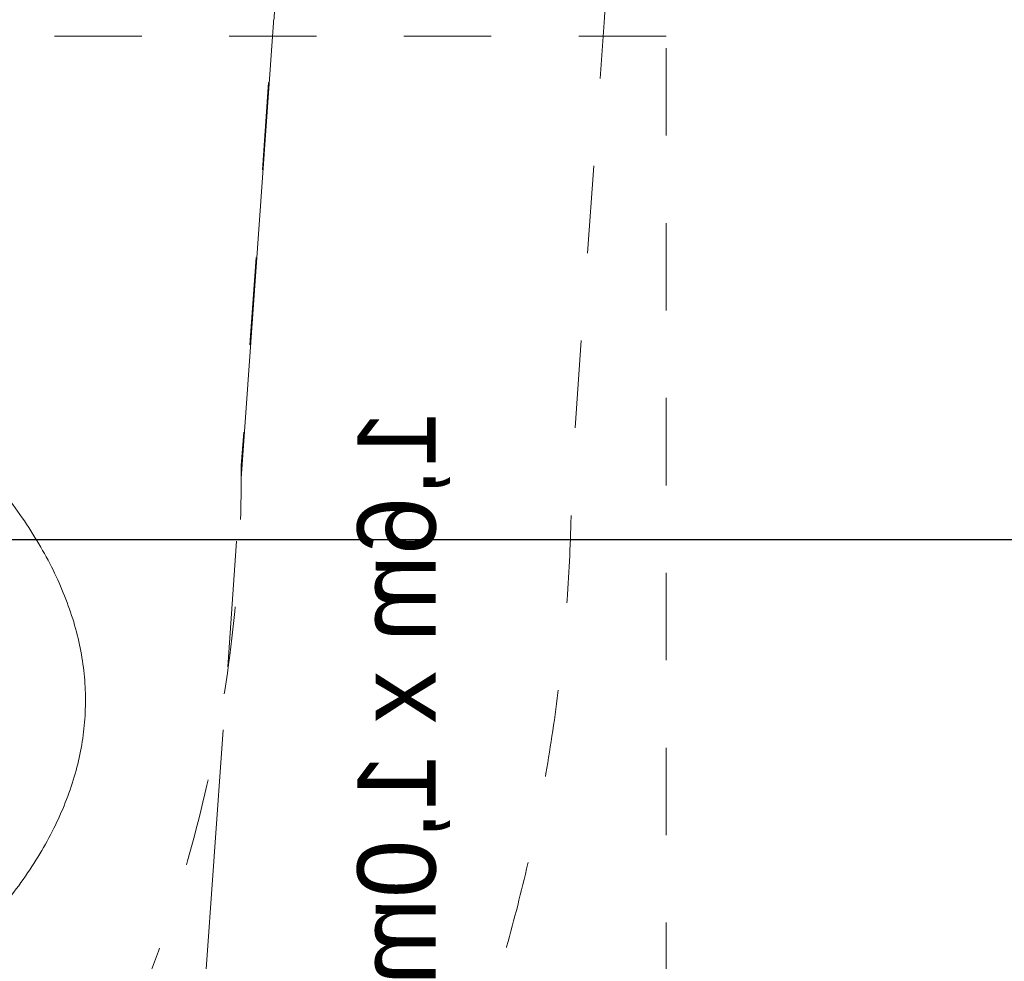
# Model space of a CAD drawing. Header units: millimetres. Extents: x -35957 to 57255, y -28270 to 35843.
# Tile 47 of 207: x 9320 to 10512, y -10637 to -9497. Entities that reach past the tile are written whole.
import ezdxf

# ---------------------------------------------------------------- set-up
doc = ezdxf.new("R2010")
doc.units = ezdxf.units.MM
doc.header["$LTSCALE"] = 100
doc.header["$PDMODE"] = 1
doc.header["$PDSIZE"] = -2
for name, pattern in [('[LS] ISO-08 Long Dashed Short Dashed', [9.143999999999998, 6.095999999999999, -0.7620000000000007, 1.524, -0.7619999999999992]), ('[LS] Type-1', [2.12, 1.06, -1.06]), ('Line Type1b', [2.1165312, 1.0580624, -1.0584688])]:
    doc.linetypes.add(name, pattern=pattern)
doc.layers.get('0').update_dxf_attribs({"lineweight": 5})
for name, color, linetype, lineweight in [('- 28_metselwerk', 7, 'Continuous', 18), ('5', 7, 'Continuous', 18), ('Geen', 7, 'Continuous', 9), ('Maatlijnen', 7, 'Continuous', 9), ('none', 7, 'Continuous', 13), ('none - none', 7, 'Continuous', 5), ('None-1', 7, 'Continuous', 9)]:
    doc.layers.add(name, color=color, linetype=linetype, lineweight=lineweight)
for name, color, linetype, lineweight, true_color in [('- 82 meubels', 7, 'Continuous', 5, 0x800080), ('Constructie _ STAAL', 6, 'Continuous', 5, 0xff00ff), ('Maatlijnen BOUWBESLUIT', 5, 'Continuous', 9, 0x0000ff)]:
    doc.layers.add(name, color=color, linetype=linetype, lineweight=lineweight, true_color=true_color)
doc.styles.add('Arial', font='Arial.ttf')
doc.styles.add('Century Gothic', font='Century-Gothic_9791.ttf')
doc.dimstyles.new('Arch', dxfattribs={"dimtxt": 151.5842013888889, "dimasz": 224.482421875, "dimexe": 317.5, "dimexo": 158.75, "dimgap": 158.75, "dimtad": 1, "dimdec": 4, "dimtxsty": 'Century Gothic', "dimblk": 'VW_SLASH-2', "dimblk1": 'VW_SLASH-2', "dimblk2": 'VW_SLASH-2', "dimcen": 0, "dimdle": 158.75, "dimazin": 0, "dimtfac": 1, "dimtdec": 4, "dimtix": 1, "dimtmove": 0, "dimatfit": 0, "dimldrblk": 'VW_FILLEDARROW', "dimfxl": 1, "dimfrac": 2, "dimtolj": 1, "dimarcsym": 0})
doc.dimstyles.new('Arch_PUUUR', dxfattribs={"dimtxt": 151.5842013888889, "dimasz": 70.693359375, "dimexe": 99.99999999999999, "dimexo": 159, "dimgap": 99.99999999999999, "dimtad": 1, "dimdec": 4, "dimtxsty": 'Century Gothic', "dimblk": 'VW_SLASH', "dimblk1": 'VW_SLASH', "dimblk2": 'VW_SLASH', "dimcen": 0, "dimdle": 99.99999999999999, "dimazin": 0, "dimtfac": 0.8, "dimtdec": 4, "dimtix": 1, "dimtmove": 0, "dimatfit": 0, "dimldrblk": 'VW_SLASH-1', "dimfxl": 1, "dimfrac": 2, "dimtolj": 1, "dimarcsym": 0})

# ---------------------------------------------------------------- blocks, each defined once
blk = doc.blocks.new('Groep-11')
at = {"color": 255, "linetype": 'Continuous', "lineweight": 18, "transparency": 33554687}
blk.add_wipeout([(11530.867597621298, -9667.798279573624), (11530.867597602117, -9671.543020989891), (11527.141274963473, -9823.494707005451), (11515.971265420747, -9975.081089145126), (11497.384422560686, -10125.937741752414), (11471.425430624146, -10275.70199349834), (11438.156697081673, -10424.013799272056), (11397.658202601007, -10570.51660575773), (11350.027308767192, -10714.858208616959), (11295.378524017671, -10856.691599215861), (11233.843228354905, -10995.67579886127), (11165.569357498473, -11131.476678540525), (11090.721047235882, -11263.767762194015), (11009.478238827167, -11392.231011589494), (10922.036246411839, -11516.557590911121), (10828.605287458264, -11636.448609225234), (10729.409977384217, -11751.615839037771), (10624.688789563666, -11861.782409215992), (10514.693482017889, -11966.68347060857), (10399.688492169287, -12066.066832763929), (10279.950301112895, -12159.693570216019), (10155.766768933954, -12247.338596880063), (10027.436442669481, -12328.791207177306), (9895.267838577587, -12403.85558258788), (9759.578700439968, -12472.351262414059), (9620.695235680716, -12534.113577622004), (9478.951331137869, -12588.994046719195), (9334.687750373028, -12636.860732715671), (9188.251314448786, -12677.598560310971), (9039.994068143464, -12711.109592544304), (8890.272433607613, -12737.313266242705), (8739.446353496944, -12756.146585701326), (8587.878425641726, -12767.564274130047), (8435.933031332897, -12771.538882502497), (1200.3792662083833, -13501.09986538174), (1200.3792662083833, -13400.59281629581), (8430.822789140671, -12671.547099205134), (8435.769630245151, -12671.539016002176), (8582.81356022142, -12667.692620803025), (8729.492200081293, -12656.643244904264), (8875.452922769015, -12638.417451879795), (9020.344827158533, -12613.059057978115), (9163.819581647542, -12580.629026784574), (9305.532261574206, -12541.205322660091), (9445.142178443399, -12494.88272330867), (9582.313698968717, -12441.772591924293), (9716.717051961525, -12382.002609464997), (9848.029121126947, -12315.716467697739), (9975.934221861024, -12243.073523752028), (10100.124860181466, -12164.24841701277), (10220.302471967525, -12079.430649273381), (10336.17814073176, -11988.82412915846), (10447.473292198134, -11892.646681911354), (10553.920364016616, -11791.129525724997), (10655.263449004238, -11684.516715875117), (10751.258910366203, -11573.06455799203), (10841.675967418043, -11457.040991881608), (10926.297250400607, -11336.724947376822), (11004.919323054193, -11212.40567376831), (11077.353171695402, -11084.382044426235), (11143.424659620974, -10952.96183828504), (11202.974945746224, -10818.460999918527), (11255.860866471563, -10681.202879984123), (11301.955279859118, -10541.517457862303), (11341.14737129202, -10399.740548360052), (11373.342919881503, -10256.212994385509), (11398.46452498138, -10111.279847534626), (11416.45179226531, -9965.289538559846), (11427.261478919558, -9818.593039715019), (11430.867597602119, -9671.543020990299), (9930.870935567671, 10328.412470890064), (9930.864339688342, 10332.06683627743), (9928.283864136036, 10430.085014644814), (9920.902487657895, 10527.858924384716), (9908.737951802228, 10625.153560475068), (9891.819494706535, 10721.73506985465), (9870.187780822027, 10817.371313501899), (9843.894803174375, 10911.832424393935), (9813.003758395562, 11004.891360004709), (9777.588894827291, 11096.324448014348), (9737.735334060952, 11185.911923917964), (9693.53886634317, 11273.43845924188), (9645.1057203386, 11358.693679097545), (9592.552307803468, 11441.472667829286), (9536.004943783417, 11521.576461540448), (9475.599543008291, 11598.8125263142), (9411.481293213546, 11672.995220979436), (9343.80430617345, 11743.946243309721), (9272.731247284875, 11811.495058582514), (9198.43294459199, 11875.479309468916), (9121.087978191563, 11935.745206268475), (9040.88225100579, 11992.147896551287), (8958.008541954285, 12044.551813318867), (8872.666042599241, 12092.831000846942), (8785.059878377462, 12136.869417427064), (8695.400615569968, 12176.56121427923), (8603.903755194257, 12211.810989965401), (8510.78921503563, 12242.534019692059), (8416.280801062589, 12268.656458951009), (8320.605669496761, 12290.11552100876), (8223.993780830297, 12306.859627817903), (8126.677347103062, 12318.84853398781), (8028.8902737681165, 12326.053423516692), (7930.867597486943, 12328.456979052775), (1200.3792662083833, 12328.456979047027), (1200.3792662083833, 12428.456979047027), (7930.867597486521, 12428.456979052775), (8033.791407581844, 12425.933245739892), (8136.46783458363, 12418.368111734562), (8238.650089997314, 12405.77976025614), (8340.09257309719, 12388.19844810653), (8440.5514612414, 12365.666432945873), (8539.785295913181, 12338.237871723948), (8637.555563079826, 12305.978690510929), (8733.62726647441, 12268.966426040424), (8827.769492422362, 12227.2900393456), (8919.75596485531, 12181.049701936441), (9009.365589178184, 12130.35655503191), (9096.382983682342, 12075.332442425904), (9180.598997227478, 12016.109617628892), (9261.811211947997, 11952.830425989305), (9339.824429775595, 11885.646962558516), (9414.451141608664, 11814.720706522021), (9485.511978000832, 11740.222133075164), (9552.836140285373, 11662.330303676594), (9616.26181109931, 11581.23243566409), (9675.636543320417, 11497.12345226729), (9730.817626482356, 11410.205514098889), (9781.672429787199, 11320.687533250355), (9828.07872089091, 11228.784671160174), (9869.924959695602, 11134.717821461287), (9907.11056644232, 11038.713079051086), (9939.546163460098, 10941.00119665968), (9967.153789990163, 10841.817030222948), (9989.867089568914, 10741.398974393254), (10007.631469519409, 10639.988389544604), (10020.404232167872, 10537.829021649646), (10028.154677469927, 10435.16641642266), (10030.864176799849, 10332.247329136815)], dxfattribs=at).dxf.layer = '- 28_metselwerk'
at = {"layer": '- 28_metselwerk', "linetype": 'Continuous', "lineweight": 9, "transparency": 33554687}
h = blk.add_hatch(dxfattribs=at)
h.set_pattern_fill('metselwerk', style=0, pattern_type=2)
h.set_pattern_definition([(45, (66410.58811447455, 23488.48869305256), (-63.63961030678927, 63.63961030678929), []), (45, (66387.47481728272, 23481.76536758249), (-63.63961030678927, 63.63961030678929), [])])
edge = h.paths.add_edge_path()
edge.add_arc((-4569.132402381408, 10328.45697898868), 2100.000000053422, 90.00000000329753, 179.8083648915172)
edge.add_line((-6669.120656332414, 10335.48075946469), (-9171.523896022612, -11126.87979634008))
edge.add_line((-9171.523896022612, -11126.87979634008), (-9171.523895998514, -11133.81935285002))
edge.add_arc((-6071.523896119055, -11133.81935293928), 3099.999999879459, 179.9999999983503, 270.0000000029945)
edge.add_line((-6071.52389595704, -14233.81935281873), (-6066.499542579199, -14233.81935283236))
edge.add_line((-6066.499542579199, -14233.81935283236), (8435.933031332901, -12771.53888250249))
edge.add_arc((8430.867597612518, -9671.543021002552), 3099.999999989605, 270.0936219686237, 360.000000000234)
edge.add_line((11530.86759760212, -9671.54302098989), (11530.8675976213, -9667.798279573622))
edge.add_line((11530.8675976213, -9667.798279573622), (10030.86417679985, 10332.24732913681))
edge.add_arc((7930.86759749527, 10328.45697908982), 2099.999999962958, 0.1034148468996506, 90.00000000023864)
edge.add_line((7930.867597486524, 12428.45697905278), (-4569.132402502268, 12428.4569790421))
edge = h.paths.add_edge_path()
edge.add_arc((-6071.523896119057, -11133.81935293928), 2999.999999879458, 179.9999999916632, 269.9999160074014)
edge.add_line((-6071.528293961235, -14133.81935281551), (8430.822789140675, -12671.54709920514))
edge.add_line((8430.822789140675, -12671.54709920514), (8435.769630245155, -12671.53901600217))
edge.add_arc((8430.867597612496, -9671.54302100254), 2999.999999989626, 270.0936219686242, 360.0000000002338)
edge.add_line((11430.86759760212, -9671.543020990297), (9930.870935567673, 10328.41247089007))
edge.add_line((9930.870935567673, 10328.41247089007), (9930.864339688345, 10332.06683627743))
edge.add_arc((7930.867597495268, 10328.45697908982), 1999.999999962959, 0.1034148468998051, 90.00000000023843)
edge.add_line((7930.867597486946, 12328.45697905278), (-4569.13240250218, 12328.4569790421))
edge.add_arc((-4569.132402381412, 10328.45697898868), 2000.000000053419, 90.00000000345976, 179.8083648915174)
edge.add_line((-6569.121215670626, 10335.14629372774), (-6569.140087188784, 10329.50403787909))
edge.add_line((-6569.140087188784, 10329.50403787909), (-9071.523896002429, -11132.68986513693))
edge.add_line((-9071.523896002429, -11132.68986513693), (-9071.523895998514, -11133.81935250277))
at = {"layer": '- 28_metselwerk', "color": 7, "linetype": 'Continuous', "lineweight": 18, "transparency": 33554687, "flags": 128}
for points in [[(-4569.132402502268, 12428.4569790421, 0.4132342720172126), (-6669.120656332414, 10335.48075946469), (-9171.523896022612, -11126.87979634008), (-9171.523895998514, -11133.81935285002, 0.4142135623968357), (-6071.52389595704, -14233.81935281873), (-6066.499542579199, -14233.81935283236), (8435.933031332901, -12771.53888250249, 0.4137350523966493), (11530.86759760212, -9671.54302098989), (11530.8675976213, -9667.798279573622), (10030.86417679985, 10332.24732913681, 0.4136850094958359), (7930.867597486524, 12428.45697905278)], [(-9071.523895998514, -11133.81935250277, 0.4142131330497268), (-6071.528293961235, -14133.81935281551), (8430.822789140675, -12671.54709920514), (8435.769630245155, -12671.53901600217, 0.4137350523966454), (11430.86759760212, -9671.543020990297), (9930.870935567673, 10328.41247089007), (9930.864339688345, 10332.06683627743, 0.413685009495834), (7930.867597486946, 12328.45697905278), (-4569.13240250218, 12328.4569790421, 0.4132342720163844), (-6569.121215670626, 10335.14629372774), (-6569.140087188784, 10329.50403787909), (-9071.523896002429, -11132.68986513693)]]:
    blk.add_lwpolyline(points, format="xyb", close=True, dxfattribs=at)
at = {"layer": 'none', "color": 7, "linetype": 'Continuous', "lineweight": 25, "transparency": 33554687, "flags": 128}
blk.add_lwpolyline([(11530.86759760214, -9671.54302098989), (11530.8675976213, -9667.798279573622), (10030.86417679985, 10332.24732913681, 0.4136850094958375), (7930.867597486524, 12428.45697905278), (-4569.132402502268, 12428.4569790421, 0.4132342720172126), (-6669.120656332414, 10335.48075946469), (-9171.523896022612, -11126.87979634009), (-9171.523895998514, -11133.81935285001, 0.4142135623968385), (-6071.52389595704, -14233.81935281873), (-6066.499542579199, -14233.81935283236), (8435.933031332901, -12771.53888250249, 0.4137350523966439)], format="xyb", close=True, dxfattribs=at)
at = {"color": 255, "linetype": 'Continuous', "lineweight": 25, "transparency": 33554687}
blk.add_wipeout([(11430.86759760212, -9671.543020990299), (11427.26147891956, -9818.593039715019), (11416.451792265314, -9965.289538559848), (11398.464524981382, -10111.279847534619), (11373.342919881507, -10256.212994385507), (11341.147371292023, -10399.74054836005), (11301.955279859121, -10541.517457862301), (11255.860866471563, -10681.20287998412), (11202.974945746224, -10818.460999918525), (11143.424659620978, -10952.961838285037), (11077.353171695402, -11084.382044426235), (11004.919323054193, -11212.405673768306), (10926.297250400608, -11336.724947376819), (10841.675967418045, -11457.04099188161), (10751.258910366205, -11573.06455799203), (10655.26344900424, -11684.516715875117), (10553.92036401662, -11791.129525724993), (10447.473292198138, -11892.64668191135), (10336.178140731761, -11988.82412915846), (10220.302471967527, -12079.43064927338), (10100.124860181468, -12164.248417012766), (9975.934221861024, -12243.07352375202), (9848.029121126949, -12315.716467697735), (9716.717051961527, -12382.002609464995), (9582.31369896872, -12441.772591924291), (9445.1421784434, -12494.882723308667), (9305.532261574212, -12541.20532266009), (9163.819581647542, -12580.629026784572), (9020.344827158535, -12613.059057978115), (8875.452922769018, -12638.417451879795), (8729.492200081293, -12656.643244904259), (8582.81356022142, -12667.692620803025), (8435.769630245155, -12671.53901600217), (8430.822789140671, -12671.547099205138), (1200.298397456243, -13400.600970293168), (1200.298397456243, -13360.398150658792), (8428.778692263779, -12631.550385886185), (8435.704269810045, -12631.539069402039), (8580.74102150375, -12627.746321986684), (8725.417697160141, -12616.851194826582), (8869.386706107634, -12598.879863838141), (9012.30215786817, -12573.875505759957), (9153.820693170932, -12541.898194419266), (9293.60230888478, -12503.024756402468), (9431.311174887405, -12457.34858647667), (9566.61644090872, -12404.979423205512), (9699.193031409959, -12346.043085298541), (9828.722426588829, -12280.68116932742), (9954.893427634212, -12209.05070953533), (10077.402904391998, -12131.323800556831), (10195.956523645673, -12047.687183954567), (10310.269456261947, -11958.3417995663), (10420.067061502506, -11863.502302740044), (10525.085546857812, -11763.39654861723), (10625.07260181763, -11658.265044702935), (10719.7880040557, -11548.36037303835), (10809.004196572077, -11433.946583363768), (10892.50683440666, -11315.298558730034), (10970.095299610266, -11192.701355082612), (11041.58318323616, -11066.449516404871), (11106.798733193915, -10936.846367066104), (11165.585266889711, -10804.203283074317), (11217.80154766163, -10668.838943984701), (11263.322124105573, -10531.078567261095), (11302.037631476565, -10391.25312692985), (11333.855054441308, -10249.698558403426), (11358.697950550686, -10106.754951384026), (11376.506633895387, -9962.76573278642), (11387.238318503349, -9818.076841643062), (11390.867221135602, -9673.035897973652), (9890.873639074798, 10326.878527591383), (9890.864404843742, 10331.994639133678), (9888.335538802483, 10428.052453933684), (9881.101789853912, 10523.870885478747), (9869.180544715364, 10619.219628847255), (9852.600456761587, 10713.869508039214), (9831.401377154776, 10807.593026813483), (9805.634259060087, 10900.164915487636), (9775.361035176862, 10991.362672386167), (9740.65446887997, 11080.967098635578), (9701.597979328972, 11168.762825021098), (9658.285440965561, 11254.538829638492), (9610.820957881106, 11338.088945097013), (9559.318613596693, 11419.212354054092), (9503.902196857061, 11497.714071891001), (9444.70490409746, 11573.405415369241), (9381.869019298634, 11646.104456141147), (9315.545571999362, 11715.636458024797), (9245.893974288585, 11781.834296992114), (9173.081637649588, 11844.538862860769), (9097.283570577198, 11903.599441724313), (9018.681957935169, 11958.874078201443), (8937.465723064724, 12010.229916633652), (8853.830073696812, 12057.543520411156), (8767.976032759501, 12100.70116865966), (8680.10995520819, 12139.599129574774), (8590.443032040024, 12174.143909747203), (8499.190782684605, 12204.252478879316), (8406.57253699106, 12229.85246935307), (8312.810908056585, 12250.882350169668), (8218.131257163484, 12267.291574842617), (8122.761152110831, 12279.040702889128), (8026.929820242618, 12286.101494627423), (7930.867597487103, 12288.456979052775), (1200.298397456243, 12288.456979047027), (1200.298397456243, 12328.456979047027), (7930.867597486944, 12328.456979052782), (8028.890273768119, 12326.053423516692), (8126.677347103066, 12318.848533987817), (8223.993780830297, 12306.85962781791), (8320.605669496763, 12290.11552100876), (8416.280801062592, 12268.656458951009), (8510.789215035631, 12242.534019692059), (8603.903755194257, 12211.810989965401), (8695.400615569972, 12176.561214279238), (8785.059878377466, 12136.869417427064), (8872.666042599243, 12092.831000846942), (8958.008541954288, 12044.551813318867), (9040.88225100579, 11992.147896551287), (9121.087978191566, 11935.745206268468), (9198.43294459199, 11875.479309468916), (9272.731247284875, 11811.495058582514), (9343.804306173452, 11743.946243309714), (9411.481293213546, 11672.995220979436), (9475.599543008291, 11598.8125263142), (9536.004943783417, 11521.576461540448), (9592.552307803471, 11441.472667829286), (9645.1057203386, 11358.693679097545), (9693.538866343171, 11273.438459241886), (9737.735334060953, 11185.91192391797), (9777.588894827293, 11096.324448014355), (9813.003758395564, 11004.891360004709), (9843.894803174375, 10911.832424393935), (9870.18778082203, 10817.371313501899), (9891.819494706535, 10721.73506985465), (9908.737951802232, 10625.153560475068), (9920.902487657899, 10527.858924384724), (9928.283864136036, 10430.085014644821), (9930.864339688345, 10332.06683627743), (9930.87093556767, 10328.412470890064)], dxfattribs=at).dxf.layer = 'none'
at = {"layer": 'none', "linetype": 'Continuous', "lineweight": 0, "true_color": 0xffffcc, "transparency": 33554687}
h = blk.add_hatch(color=7, dxfattribs=at)
edge = h.paths.add_edge_path()
edge.add_line((-6529.121439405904, 10335.01250743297), (-6529.147859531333, 10327.11334924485))
edge.add_line((-6529.147859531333, 10327.11334924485), (-9031.523655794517, -11135.01183253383))
edge.add_arc((-6071.523896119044, -11133.81935293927), 2959.999999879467, 180.0230824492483, 269.961109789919)
edge.add_line((-6073.533032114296, -14093.81867095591), (8428.778692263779, -12631.55038588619))
edge.add_line((8428.778692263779, -12631.55038588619), (8435.704269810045, -12631.53906940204))
edge.add_arc((8430.86759761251, -9671.543021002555), 2959.999999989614, 270.0936219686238, 359.9711028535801)
edge.add_line((11390.86722113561, -9673.035897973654), (9890.873639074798, 10326.87852759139))
edge.add_line((9890.873639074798, 10326.87852759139), (9890.864404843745, 10331.99463913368))
edge.add_arc((7930.867597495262, 10328.45697908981), 1959.999999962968, 0.1034148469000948, 90.00000000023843)
edge.add_line((7930.867597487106, 12288.45697905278), (-4569.132402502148, 12288.4569790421))
edge.add_arc((-4569.132402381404, 10328.45697898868), 1960.000000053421, 90.00000000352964, 179.8083648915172)
edge = h.paths.add_edge_path()
edge.add_arc((-6071.523896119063, -11133.81935293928), 2724.999999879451, 180.3052264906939, 269.716111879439)
edge.add_line((-6085.025622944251, -13858.785903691), (8416.769623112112, -12396.56969513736))
edge.add_line((8416.769623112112, -12396.56969513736), (8435.32027725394, -12396.53938312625))
edge.add_arc((8430.867597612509, -9671.543021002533), 2724.999999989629, 270.0936219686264, 359.788669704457)
edge.add_line((11155.84906167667, -9681.593914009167), (9655.889522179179, 10317.86661071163))
edge.add_line((9655.889522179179, 10317.86661071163), (9655.864787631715, 10331.57048091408))
edge.add_arc((7930.867597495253, 10328.45697908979), 1724.999999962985, 0.1034148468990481, 90.00000000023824)
edge.add_line((7930.867597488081, 12053.45697905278), (-4569.132402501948, 12053.4569790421))
edge.add_arc((-4569.13240238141, 10328.45697898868), 1725.000000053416, 90.00000000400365, 179.8083648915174)
edge.add_line((-6294.122753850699, 10334.22651295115), (-6294.193522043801, 10313.06805351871))
edge.add_line((-6294.193522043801, 10313.06805351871), (-8796.485229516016, -11148.33592397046))
edge.add_line((-8796.485229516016, -11148.33592397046), (-8796.485229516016, -11148.33592397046))
at = {"layer": 'none', "linetype": 'Continuous', "lineweight": 5, "true_color": 0x777777, "transparency": 33554687}
h = blk.add_hatch(dxfattribs=at)
h.set_pattern_fill('#isolatie-persing', color=8, style=0, pattern_type=2)
h.set_pattern_definition([(45, (1.433159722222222, 1.322916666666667), (-17.67766952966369, 17.67766952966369), []), (135, (-2.866319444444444, 2.866319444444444), (-17.67766952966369, -17.67766952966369), [])])
edge = h.paths.add_edge_path()
edge.add_line((-6529.121439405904, 10335.01250743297), (-6529.147859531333, 10327.11334924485))
edge.add_line((-6529.147859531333, 10327.11334924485), (-9031.523655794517, -11135.01183253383))
edge.add_arc((-6071.523896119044, -11133.81935293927), 2959.999999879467, 180.0230824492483, 269.961109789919)
edge.add_line((-6073.533032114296, -14093.81867095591), (8428.778692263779, -12631.55038588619))
edge.add_line((8428.778692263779, -12631.55038588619), (8435.704269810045, -12631.53906940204))
edge.add_arc((8430.86759761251, -9671.543021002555), 2959.999999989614, 270.0936219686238, 359.9711028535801)
edge.add_line((11390.86722113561, -9673.035897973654), (9890.873639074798, 10326.87852759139))
edge.add_line((9890.873639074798, 10326.87852759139), (9890.864404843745, 10331.99463913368))
edge.add_arc((7930.867597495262, 10328.45697908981), 1959.999999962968, 0.1034148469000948, 90.00000000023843)
edge.add_line((7930.867597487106, 12288.45697905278), (-4569.132402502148, 12288.4569790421))
edge.add_arc((-4569.132402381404, 10328.45697898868), 1960.000000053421, 90.00000000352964, 179.8083648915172)
edge = h.paths.add_edge_path()
edge.add_arc((-6071.523896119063, -11133.81935293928), 2724.999999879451, 180.3052264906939, 269.716111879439)
edge.add_line((-6085.025622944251, -13858.785903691), (8416.769623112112, -12396.56969513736))
edge.add_line((8416.769623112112, -12396.56969513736), (8435.32027725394, -12396.53938312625))
edge.add_arc((8430.867597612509, -9671.543021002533), 2724.999999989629, 270.0936219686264, 359.788669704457)
edge.add_line((11155.84906167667, -9681.593914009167), (9655.889522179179, 10317.86661071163))
edge.add_line((9655.889522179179, 10317.86661071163), (9655.864787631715, 10331.57048091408))
edge.add_arc((7930.867597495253, 10328.45697908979), 1724.999999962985, 0.1034148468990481, 90.00000000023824)
edge.add_line((7930.867597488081, 12053.45697905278), (-4569.132402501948, 12053.4569790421))
edge.add_arc((-4569.13240238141, 10328.45697898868), 1725.000000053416, 90.00000000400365, 179.8083648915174)
edge.add_line((-6294.122753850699, 10334.22651295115), (-6294.193522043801, 10313.06805351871))
edge.add_line((-6294.193522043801, 10313.06805351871), (-8796.485229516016, -11148.33592397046))
edge.add_line((-8796.485229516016, -11148.33592397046), (-8796.485229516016, -11148.33592397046))
at = {"layer": 'none', "linetype": 'Continuous', "lineweight": 0, "true_color": 0xbbbbbb, "transparency": 33554687}
h = blk.add_hatch(color=9, dxfattribs=at)
edge = h.paths.add_edge_path()
edge.add_line((-6294.122753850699, 10334.22651295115), (-6294.193522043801, 10313.06805351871))
edge.add_line((-6294.193522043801, 10313.06805351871), (-8796.485229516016, -11148.33592397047))
edge.add_arc((-6071.523896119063, -11133.81935293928), 2724.999999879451, 180.3052264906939, 269.716111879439)
edge.add_line((-6085.025622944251, -13858.785903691), (8416.769623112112, -12396.56969513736))
edge.add_line((8416.769623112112, -12396.56969513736), (8435.32027725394, -12396.53938312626))
edge.add_arc((8430.867597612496, -9671.543021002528), 2724.999999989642, 270.0936219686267, 359.7886697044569)
edge.add_line((11155.84906167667, -9681.593914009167), (9655.889522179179, 10317.86661071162))
edge.add_line((9655.889522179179, 10317.86661071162), (9655.864787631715, 10331.57048091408))
edge.add_arc((7930.86759749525, 10328.45697908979), 1724.999999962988, 0.1034148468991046, 90.00000000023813)
edge.add_line((7930.867597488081, 12053.45697905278), (-4569.132402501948, 12053.4569790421))
edge.add_arc((-4569.13240238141, 10328.45697898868), 1725.000000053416, 90.00000000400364, 179.8083648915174)
edge = h.paths.add_edge_path()
edge.add_arc((-6071.523896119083, -11133.8193529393), 2699.999999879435, 180.3373939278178, 269.6881800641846, ccw=False)
edge.add_line((-8771.477083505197, -11149.71857532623), (-6269.198379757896, 10311.57387312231))
edge.add_line((-6269.198379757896, 10311.57387312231), (-6269.122893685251, 10334.14289651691))
edge.add_arc((-4569.1324023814, 10328.45697898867), 1700.000000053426, 90.0000000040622, 179.8083648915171, ccw=False)
edge.add_line((-4569.132402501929, 12028.4569790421), (7930.867597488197, 12028.45697905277))
edge.add_arc((7930.867597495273, 10328.45697908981), 1699.999999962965, 0.10341484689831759, 90.00000000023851, ccw=False)
edge.add_line((9630.864828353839, 10331.52535769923), (9630.891211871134, 10316.90789614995))
edge.add_line((9630.891211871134, 10316.90789614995), (11130.84543884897, -9682.481794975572))
edge.add_arc((8430.867597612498, -9671.543021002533), 2699.999999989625, 270.09362196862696, 359.7678713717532, ccw=False)
edge.add_line((8435.279426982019, -12371.53941650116), (8415.492062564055, -12371.57174931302))
edge.add_line((8415.492062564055, -12371.57174931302), (-6086.217991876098, -13833.77936799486))
at = {"layer": 'none', "color": 7, "linetype": 'Continuous', "lineweight": 25, "transparency": 33554687, "flags": 128}
for points in [[(-6569.121215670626, 10335.14629372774), (-6569.140087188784, 10329.50403787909), (-9071.523896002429, -11132.68986513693), (-9071.523895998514, -11133.81935250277, 0.4142131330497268), (-6071.528293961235, -14133.81935281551), (8430.822789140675, -12671.54709920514), (8435.769630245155, -12671.53901600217, 0.4137350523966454), (11430.86759760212, -9671.543020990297), (9930.870935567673, 10328.41247089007), (9930.864339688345, 10332.06683627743, 0.413685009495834), (7930.867597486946, 12328.45697905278), (-4569.13240250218, 12328.4569790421, 0.4132342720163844)], [(-9031.523655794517, -11135.01183253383), (-6529.147859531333, 10327.11334924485), (-6529.121439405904, 10335.01250743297, -0.4132342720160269), (-4569.132402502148, 12288.4569790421), (7930.867597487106, 12288.45697905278, -0.4136850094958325), (9890.864404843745, 10331.99463913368), (9890.873639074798, 10326.87852759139), (11390.86722113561, -9673.035897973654, -0.4135873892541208), (8435.704269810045, -12631.53906940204), (8428.778692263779, -12631.55038588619), (-6073.533032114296, -14093.81867095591, -0.4138967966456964)], [(-6529.121439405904, 10335.01250743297), (-6529.147859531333, 10327.11334924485), (-9031.523655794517, -11135.01183253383, 0.4138967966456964), (-6073.533032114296, -14093.81867095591), (8428.778692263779, -12631.55038588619), (8435.704269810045, -12631.53906940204, 0.4135873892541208), (11390.86722113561, -9673.035897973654), (9890.873639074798, 10326.87852759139), (9890.864404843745, 10331.99463913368, 0.4136850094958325), (7930.867597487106, 12288.45697905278), (-4569.132402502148, 12288.4569790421, 0.4132342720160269)], [(-8796.485229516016, -11148.33592397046, 0.4112052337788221), (-6085.025622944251, -13858.785903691), (8416.769623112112, -12396.56969513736), (8435.32027725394, -12396.53938312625, 0.4126555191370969), (11155.84906167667, -9681.593914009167), (9655.889522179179, 10317.86661071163), (9655.864787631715, 10331.57048091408, 0.4136850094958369), (7930.867597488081, 12053.45697905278), (-4569.132402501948, 12053.4569790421, 0.4132342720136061), (-6294.122753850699, 10334.22651295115), (-6294.193522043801, 10313.06805351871), (-8796.485229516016, -11148.33592397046)], [(-6294.122753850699, 10334.22651295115), (-6294.193522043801, 10313.06805351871), (-8796.485229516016, -11148.33592397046, 0.4112052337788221), (-6085.025622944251, -13858.785903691), (8416.769623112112, -12396.56969513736), (8435.32027725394, -12396.53938312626, 0.412655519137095), (11155.84906167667, -9681.593914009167), (9655.889522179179, 10317.86661071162), (9655.864787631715, 10331.57048091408, 0.4136850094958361), (7930.867597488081, 12053.45697905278), (-4569.132402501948, 12053.4569790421, 0.4132342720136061)], [(-6086.217991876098, -13833.77936799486, -0.4108986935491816), (-8771.477083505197, -11149.71857532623), (-6269.198379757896, 10311.57387312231), (-6269.122893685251, 10334.14289651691, -0.4132342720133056), (-4569.132402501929, 12028.4569790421), (7930.867597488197, 12028.45697905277, -0.413685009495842), (9630.864828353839, 10331.52535769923), (9630.891211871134, 10316.90789614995), (11130.84543884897, -9682.481794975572, -0.4125493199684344), (8435.279426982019, -12371.53941650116), (8415.492062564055, -12371.57174931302)]]:
    blk.add_lwpolyline(points, format="xyb", close=True, dxfattribs=at)
at = {"color": 255, "linetype": 'Continuous', "lineweight": 25, "transparency": 33554687}
blk.add_wipeout([(11130.845438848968, -9682.481794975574), (11127.081893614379, -9814.471219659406), (11116.86985721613, -9946.11880533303), (11100.233753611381, -10077.109692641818), (11077.213371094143, -10207.130592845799), (11047.86376713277, -10335.8705371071), (11012.255136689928, -10463.021620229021), (10970.472644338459, -10588.279737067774), (10922.616220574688, -10711.34530985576), (10868.800322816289, -10831.924004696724), (10809.153661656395, -10949.7274355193), (10743.818893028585, -11064.473853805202), (10672.952277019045, -11175.888822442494), (10596.723304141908, -11283.705872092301), (10515.314289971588, -11387.66713849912), (10428.919939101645, -11487.52397922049), (10337.746879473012, -11583.037568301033), (10242.013168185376, -11673.979467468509), (10141.947769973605, -11760.132172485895), (10037.790009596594, -11841.289633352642), (9929.788999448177, -11917.257747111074), (9818.20304375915, -11987.854822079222), (9703.299020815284, -12052.9120123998), (9585.35174466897, -12112.273721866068), (9464.643307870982, -12165.797976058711), (9341.462406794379, -12213.35676190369), (9216.10365116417, -12254.836333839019), (9088.8668594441, -12290.13748585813), (8960.05634176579, -12319.175788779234), (8829.980172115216, -12341.88179217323), (8698.949451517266, -12358.201190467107), (8567.277563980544, -12368.094952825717), (8435.279426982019, -12371.539416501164), (8415.492062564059, -12371.571749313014), (199.46503116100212, -13199.993864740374), (199.46503116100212, -2300.7500345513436), (1498.0415423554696, -2300.7500345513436), (1498.0375632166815, 5959.85882332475), (199.46503116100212, 5959.858823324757), (199.46503116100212, 12028.456979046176), (7930.867597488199, 12028.456979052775), (8014.186872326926, 12026.413956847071), (8097.305884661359, 12020.289800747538), (8180.024853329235, 12010.099230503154), (8262.144958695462, 11995.866739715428), (8343.468820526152, 11977.626536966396), (8423.800972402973, 11955.422463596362), (8502.94833153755, 11929.307888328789), (8580.720662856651, 11899.34557899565), (8656.931036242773, 11865.607551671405), (8731.39627583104, 11828.174897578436), (8803.93740028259, 11787.137588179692), (8874.380052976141, 11742.594258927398), (8942.554921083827, 11694.65197218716), (9008.298142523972, 11643.425959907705), (9071.451699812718, 11589.039346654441), (9131.863799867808, 11531.62285367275), (9189.389238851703, 11471.314484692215), (9243.88975117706, 11408.259194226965), (9295.23434183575, 11342.608539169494), (9343.299601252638, 11274.520314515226), (9387.970001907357, 11204.158174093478), (9429.1381760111, 11131.6912372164), (9466.705173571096, 11057.293682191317), (9500.580700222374, 10981.144327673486), (9530.683334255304, 10903.42620286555), (9556.94072231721, 10824.326107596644), (9579.28975331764, 10744.034163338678), (9597.676710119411, 10662.743356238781), (9612.057398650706, 10580.649073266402), (9622.397254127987, 10497.948632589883), (9628.671424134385, 10414.840809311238), (9630.86482835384, 10331.525357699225), (9630.891211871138, 10316.90789614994)], dxfattribs=at).dxf.layer = 'none'
at = {"layer": 'none', "color": 7, "linetype": 'Continuous', "lineweight": 25, "transparency": 33554687, "flags": 128}
blk.add_lwpolyline([(-6269.122893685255, 10334.14289651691), (-6269.198379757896, 10311.57387312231), (-8771.477083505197, -11149.71857532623, 0.4108986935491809), (-6086.217991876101, -13833.77936799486), (8415.492062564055, -12371.57174931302), (8435.279426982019, -12371.53941650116, 0.4125493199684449), (11130.84543884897, -9682.481794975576), (9630.891211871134, 10316.90789614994), (9630.864828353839, 10331.52535769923, 0.4136850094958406), (7930.867597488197, 12028.45697905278), (-4569.132402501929, 12028.4569790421, 0.4132342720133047)], format="xyb", close=True, dxfattribs=at)
blk = doc.blocks.new('stoel')
at = {"color": 255, "linetype": 'Continuous', "lineweight": 5, "transparency": 33554687}
blk.add_wipeout([(236, -203), (172.62680041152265, -245.06667952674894), (109.5030864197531, -274.721450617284), (46.62885802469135, -291.96431327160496), (-15.995884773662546, -296.7952674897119), (-78.37114197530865, -289.2143132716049), (-140.49691358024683, -269.221450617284), (-202.37319958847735, -236.816679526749), (-264, -191.99999999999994)], dxfattribs=at).dxf.layer = 'None-1'
at = {"layer": 'None-1', "color": 253, "linetype": 'Continuous', "lineweight": 5, "true_color": 0xaaaaaa, "transparency": 33554687}
blk.add_open_spline([(235.9999999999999, -203), (-17.9917695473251, -396.0905349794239), (-264, -192)], degree=2, dxfattribs=at)
at = {"color": 255, "linetype": 'Continuous', "lineweight": 5, "transparency": 33554687}
blk.add_wipeout([(240.49999999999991, -3), (243.31208365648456, 121.98149584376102), (242.19966536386, 136.6465988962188), (238.24671725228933, 150.81264715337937), (231.60524526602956, 163.9349019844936), (222.53063935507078, 175.50876260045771), (211.37185275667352, 185.08916988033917), (198.55798341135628, 192.30772059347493), (184.5817735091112, 196.88683390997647), (169.98066167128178, 198.65042544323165), (-5.000000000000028, 202.49999999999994), (-180.05560643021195, 206.35122334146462), (-194.71092342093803, 205.23310175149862), (-208.8667549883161, 201.27823833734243), (-221.97944544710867, 194.63851990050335), (-233.5454010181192, 185.5689452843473), (-243.12043038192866, 174.4178321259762), (-250.33680387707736, 161.61343969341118), (-254.91737618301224, 147.64752155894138), (-256.6862301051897, 133.05643976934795), (-259.5, 8), (-262.3120836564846, -116.98149584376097), (-261.19966536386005, -131.6465988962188), (-257.2467172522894, -145.81264715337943), (-250.6052452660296, -158.9349019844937), (-241.53063935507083, -170.50876260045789), (-230.37185275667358, -180.08916988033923), (-217.55798341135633, -187.3077205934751), (-203.58177350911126, -191.8868339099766), (-188.98066167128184, -193.65042544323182), (-14.000000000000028, -197.5), (161.0556064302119, -201.3512233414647), (175.71092342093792, -200.2331017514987), (189.86675498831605, -196.27823833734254), (202.97944544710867, -189.63851990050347), (214.54540101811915, -180.56894528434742), (224.1204303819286, -169.41783212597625), (231.3368038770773, -156.61343969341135), (235.91737618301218, -142.64752155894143), (237.6862301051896, -128.05643976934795)], dxfattribs=at).dxf.layer = 'None-1'
at = {"layer": 'None-1', "color": 253, "linetype": 'Continuous', "lineweight": 5, "true_color": 0xaaaaaa, "transparency": 33554687, "flags": 128}
blk.add_lwpolyline([(243.3120836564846, 121.981495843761, 0.4143599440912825), (169.9806616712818, 198.6504254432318), (-180.0556064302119, 206.3512233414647, 0.4140671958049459), (-256.6862301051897, 133.0564397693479), (-262.3120836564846, -116.981495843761, 0.4143599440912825), (-188.9806616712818, -193.6504254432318), (161.0556064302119, -201.3512233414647, 0.4140671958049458), (237.6862301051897, -128.0564397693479)], format="xyb", close=True, dxfattribs=at)
blk = doc.blocks.new('Groep-14')
at = {"layer": 'None-1', "color": 7, "transparency": 33554687, "xscale": -1, "rotation": 90}
blk.add_blockref('stoel', (0, -5), dxfattribs=at)
blk = doc.blocks.new('Symbol-42')
at = {"layer": 'none', "color": 7, "transparency": 33554687}
blk.add_blockref('Groep-14', (0, 0), dxfattribs=at)
at = {"layer": 'none', "color": 5, "true_color": 0x0000ff, "transparency": 33554687, "insert": (626.155707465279, 0), "char_height": 94.74012586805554, "attachment_point": 2, "rotation": 90, "line_spacing_factor": 1.026243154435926, "style": 'Century Gothic'}
blk.add_mtext('1,6m x 1,0m', dxfattribs=at)
at = {"layer": 'none - none', "color": 5, "linetype": 'Line Type1b', "lineweight": 5, "true_color": 0x0000ff, "transparency": 33554687, "flags": 128}
blk.add_lwpolyline([(1000, -800), (0, -800), (0, 800), (1000, 800)], close=True, dxfattribs=at)
blk = doc.blocks.new('Groep-94')
at = {"layer": 'none', "color": 7, "linetype": '[LS] Type-1', "lineweight": 5, "transparency": 33554687, "flags": 128}
for points in [[(-4611.768515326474, -12147.76141063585, -0.4138929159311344), (-6711.767256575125, -10050.06065745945), (-7211.768515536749, 11949.95883186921), (-7211.768515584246, 11952.2303873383, -0.4142135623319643), (-4111.768515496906, 15052.23038734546), (-4107.774927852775, 15052.23038727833), (8392.257755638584, 14052.23597475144, -0.4138332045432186), (11488.23148450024, 10952.2385893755), (11488.23148443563, 10948.67170467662), (9988.22838115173, -10051.37174374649, -0.4137101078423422), (7888.231484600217, -12147.76141063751)], [(-6311.777204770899, -10040.75557562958), (-6811.760362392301, 11958.86568436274, -0.4122296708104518), (-4123.434253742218, 14652.2051854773), (8376.024066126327, 13652.25672166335), (8391.738236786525, 13652.23631212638, -0.4127036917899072), (11088.211380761, 10962.65779227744), (9588.252909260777, -10036.76081117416), (9588.228972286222, -10050.68406122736, -0.4137101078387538), (7888.231484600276, -11747.76141063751), (-4611.768515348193, -11747.76141063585, -0.413892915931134), (-6311.767496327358, -10049.62270571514)]]:
    blk.add_lwpolyline(points, format="xyb", close=True, dxfattribs=at)
blk = doc.blocks.new('VW_SLASH-2')
at = {"color": 0, "linetype": 'ByBlock', "lineweight": -2, "transparency": 16777216}
blk.add_line((0.707182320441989, 0), (-1, 0), dxfattribs=at)
at = {"color": 0, "linetype": 'Continuous', "lineweight": 20, "transparency": 16777216, "flags": 128}
blk.add_lwpolyline([(0.5000534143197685, 0.5000534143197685), (-0.5000534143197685, -0.5000534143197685)], dxfattribs=at)
blk = doc.blocks.new('*D105')
at = {"layer": 'Defpoints', "color": 0, "transparency": 33554687}
for p in [(10026.08461042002, 17937.90110071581), (10026.08461042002, 10332.24732913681), (11526.08461042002, -9671.54302098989)]:
    blk.add_point(p, dxfattribs=at)
at = {"layer": 'Maatlijnen', "color": 0, "lineweight": -2, "transparency": 33554687}
blk.add_line((11301.60218854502, 17937.90110071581), (10250.56703229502, 17937.90110071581), dxfattribs=at)
at = {"layer": 'Maatlijnen', "color": 0, "lineweight": -2, "xscale": 224.482421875, "yscale": 224.482421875, "zscale": 224.482421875, "rotation": 180}
blk.add_blockref('VW_SLASH-2', (10026.08461042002, 17937.90110071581), dxfattribs=at)
at = {"layer": 'Maatlijnen', "color": 0, "lineweight": -2, "xscale": 224.482421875, "yscale": 224.482421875, "zscale": 224.482421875}
blk.add_blockref('VW_SLASH-2', (11526.08461042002, 17937.90110071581), dxfattribs=at)
at = {"layer": 'Maatlijnen', "color": 0, "lineweight": 9, "transparency": 33554687, "insert": (10776.08461042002, 18067.50599233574), "char_height": 151.5842013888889, "attachment_point": 5, "style": 'Century Gothic'}
blk.add_mtext('\\A1;1500', dxfattribs=at)
blk = doc.blocks.new('VW_FILLEDARROW')
at = {"color": 0, "linetype": 'Continuous', "lineweight": 5, "transparency": 16777216, "flags": 128}
blk.add_lwpolyline([(-1.414364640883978, 0.3789778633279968), (0, 0), (-1.414364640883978, -0.3789778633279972)], close=True, dxfattribs=at)
blk = doc.blocks.new('*D109')
at = {"layer": 'Defpoints', "color": 0, "transparency": 33554687}
for p in [(9588.228972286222, -10050.68406122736), (5020.635039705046, -14112.09889928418), (5020.635039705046, -14831.57389928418)]:
    blk.add_point(p, dxfattribs=at)
at = {"layer": 'Maatlijnen', "color": 0, "lineweight": -2, "transparency": 33554687}
blk.add_line((9363.746550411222, -14831.57389928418), (5245.117461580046, -14831.57389928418), dxfattribs=at)
at = {"layer": 'Maatlijnen', "color": 0, "lineweight": -2, "xscale": 224.482421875, "yscale": 224.482421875, "zscale": 224.482421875, "rotation": 180}
blk.add_blockref('VW_SLASH-2', (5020.635039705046, -14831.57389928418), dxfattribs=at)
at = {"layer": 'Maatlijnen', "color": 0, "lineweight": -2, "xscale": 224.482421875, "yscale": 224.482421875, "zscale": 224.482421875}
blk.add_blockref('VW_SLASH-2', (9588.228972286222, -14831.57389928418), dxfattribs=at)
at = {"layer": 'Maatlijnen', "color": 0, "lineweight": 9, "transparency": 33554687, "insert": (7304.432005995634, -14701.96900766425), "char_height": 151.5842013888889, "attachment_point": 5, "style": 'Century Gothic'}
blk.add_mtext('\\A1;4568', dxfattribs=at)
blk = doc.blocks.new('*D110')
at = {"layer": 'Defpoints', "color": 0, "transparency": 33554687}
for p in [(11530.8675976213, -9667.798279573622), (9588.228972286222, -10050.68406122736), (9588.228972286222, -14831.57389928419)]:
    blk.add_point(p, dxfattribs=at)
at = {"layer": 'Maatlijnen', "color": 0, "lineweight": -2, "transparency": 33554687}
blk.add_line((11306.3851757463, -14831.57389928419), (9812.711394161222, -14831.57389928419), dxfattribs=at)
at = {"layer": 'Maatlijnen', "color": 0, "lineweight": -2, "xscale": 224.482421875, "yscale": 224.482421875, "zscale": 224.482421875, "rotation": 180}
blk.add_blockref('VW_SLASH-2', (9588.228972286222, -14831.57389928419), dxfattribs=at)
at = {"layer": 'Maatlijnen', "color": 0, "lineweight": -2, "xscale": 224.482421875, "yscale": 224.482421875, "zscale": 224.482421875}
blk.add_blockref('VW_SLASH-2', (11530.8675976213, -14831.57389928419), dxfattribs=at)
at = {"layer": 'Maatlijnen', "color": 0, "lineweight": 9, "transparency": 33554687, "insert": (10559.54828495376, -14701.96900766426), "char_height": 151.5842013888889, "attachment_point": 5, "style": 'Century Gothic'}
blk.add_mtext('\\A1;1943', dxfattribs=at)
blk = doc.blocks.new('*D243')
at = {"layer": 'Defpoints', "color": 0, "transparency": 33554687}
for p in [(11530.8675976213, -9667.798279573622), (-9171.523895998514, -11133.81935285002), (-9171.523895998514, -15582.09889928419)]:
    blk.add_point(p, dxfattribs=at)
at = {"layer": 'Maatlijnen', "color": 0, "lineweight": -2, "transparency": 33554687}
blk.add_line((11306.3851757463, -15582.09889928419), (-8947.041474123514, -15582.09889928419), dxfattribs=at)
at = {"layer": 'Maatlijnen', "color": 0, "lineweight": -2, "xscale": 224.482421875, "yscale": 224.482421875, "zscale": 224.482421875, "rotation": 180}
blk.add_blockref('VW_SLASH-2', (-9171.523895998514, -15582.09889928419), dxfattribs=at)
at = {"layer": 'Maatlijnen', "color": 0, "lineweight": -2, "xscale": 224.482421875, "yscale": 224.482421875, "zscale": 224.482421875}
blk.add_blockref('VW_SLASH-2', (11530.8675976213, -15582.09889928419), dxfattribs=at)
at = {"layer": 'Maatlijnen', "color": 0, "lineweight": 9, "transparency": 33554687, "insert": (1179.671850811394, -15452.49400766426), "char_height": 151.5842013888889, "attachment_point": 5, "style": 'Century Gothic'}
blk.add_mtext('\\A1;20702', dxfattribs=at)
blk = doc.blocks.new('*D245')
at = {"layer": 'Defpoints', "color": 0, "transparency": 33554687}
for p in [(7679.761207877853, 12428.4569790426), (12440.63503970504, 12428.4569790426), (8435.933031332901, -12771.53888250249)]:
    blk.add_point(p, dxfattribs=at)
at = {"layer": 'Maatlijnen', "color": 0, "lineweight": -2, "transparency": 33554687}
blk.add_line((12440.63503970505, -12547.05646062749), (12440.63503970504, 12203.9745571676), dxfattribs=at)
at = {"layer": 'Maatlijnen', "color": 0, "lineweight": -2, "xscale": 224.482421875, "yscale": 224.482421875, "zscale": 224.482421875}
for p, rotation in [((12440.63503970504, 12428.4569790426), 90.00000000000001), ((12440.63503970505, -12771.53888250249), 270)]:
    blk.add_blockref('VW_SLASH-2', p, dxfattribs=dict(at, rotation=rotation))
at = {"layer": 'Maatlijnen', "color": 0, "lineweight": 9, "transparency": 33554687, "insert": (12311.03014808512, -171.5409517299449), "char_height": 151.5842013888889, "attachment_point": 5, "rotation": 90.00000000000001, "style": 'Century Gothic'}
blk.add_mtext('\\A1;25200', dxfattribs=at)
blk = doc.blocks.new('VW_SLASH')
at = {"color": 0, "linetype": 'ByBlock', "lineweight": -2, "transparency": 16777216}
blk.add_line((1.4145600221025, 0), (-1, 0), dxfattribs=at)
at = {"color": 0, "linetype": 'Continuous', "lineweight": 20, "transparency": 16777216, "flags": 128}
blk.add_lwpolyline([(0.5000919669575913, 0.5000919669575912), (-0.5000919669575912, -0.5000919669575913)], dxfattribs=at)
blk = doc.blocks.new('*D436')
at = {"layer": 'Defpoints', "color": 0, "transparency": 33554687}
for p in [(2822.667243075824, -9497.213167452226), (11097.66724307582, -10110.57330499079), (2822.667243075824, -10126.83278765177)]:
    blk.add_point(p, dxfattribs=at)
at = {"layer": 'Maatlijnen BOUWBESLUIT', "color": 0, "lineweight": -2, "transparency": 33554687}
blk.add_line((11026.97388370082, -10126.83278765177), (2893.360602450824, -10126.83278765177), dxfattribs=at)
at = {"layer": 'Maatlijnen BOUWBESLUIT', "color": 0, "lineweight": -2, "xscale": 70.693359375, "yscale": 70.693359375, "zscale": 70.693359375, "rotation": 180}
blk.add_blockref('VW_SLASH', (2822.667243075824, -10126.83278765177), dxfattribs=at)
at = {"layer": 'Maatlijnen BOUWBESLUIT', "color": 0, "lineweight": -2, "xscale": 70.693359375, "yscale": 70.693359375, "zscale": 70.693359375}
blk.add_blockref('VW_SLASH', (11097.66724307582, -10126.83278765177), dxfattribs=at)
at = {"layer": 'Maatlijnen BOUWBESLUIT', "color": 0, "lineweight": 5, "transparency": 33554687, "insert": (6960.167243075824, -10025.42387900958), "char_height": 100.6886574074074, "attachment_point": 5, "style": 'Arial'}
blk.add_mtext('\\A1;8275', dxfattribs=at)
blk = doc.blocks.new('VW_SLASH-1')
at = {"color": 0, "linetype": 'ByBlock', "lineweight": -2, "transparency": 16777216}
blk.add_line((1.4145600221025, 0), (-1, 0), dxfattribs=at)
at = {"color": 0, "linetype": 'Continuous', "lineweight": 20, "transparency": 16777216, "flags": 128}
blk.add_lwpolyline([(0.7505256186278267, 0.7505256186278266), (-0.7505256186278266, -0.7505256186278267)], dxfattribs=at)
blk = doc.blocks.new('Groep-326')
at = {"layer": 'Geen', "color": 5, "linetype": '[LS] ISO-08 Long Dashed Short Dashed', "lineweight": 5, "true_color": 0x0000ff, "transparency": 33554687}
blk.add_line((11584.65408496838, 17917.90110071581), (9246.918529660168, -14831.57389928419), dxfattribs=at)
blk = doc.blocks.new('Groep-327')
at = {"layer": 'Constructie _ STAAL', "color": 7, "transparency": 33554546}
blk.add_blockref('Groep-326', (0, 0), dxfattribs=at)

msp = doc.modelspace()

# ---------------------------------------------------------------- block references
at = {"layer": '5', "color": 7, "transparency": 33554687}
msp.add_blockref('Groep-11', (0, 0), dxfattribs=at)

# ---------------------------------------------------------------- next in the draw order: wipeouts: each hides what was drawn before it
at = {"color": 255, "linetype": 'Continuous', "lineweight": 5, "transparency": 33554579}
msp.add_wipeout([(11131.945215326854, -9682.481794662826), (11118.691470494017, -9497.213167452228), (2822.6672430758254, -9497.213167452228), (2822.6672430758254, -12935.075617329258), (8416.609430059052, -12371.57172056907), (8436.379203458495, -12371.539416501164), (8961.156118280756, -12319.175788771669), (9465.743084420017, -12165.797976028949), (9930.888776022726, -11917.257747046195), (10338.846656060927, -11583.037568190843), (10674.052053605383, -11175.888822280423), (10923.715997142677, -10711.345309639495), (11078.313147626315, -10207.130592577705)], dxfattribs=at).dxf.layer = 'Geen'

# ---------------------------------------------------------------- next in the draw order: block references
at = {"layer": '- 82 meubels', "color": 7, "transparency": 33554687, "xscale": -1, "rotation": 180}
msp.add_blockref('Symbol-42', (9102.667243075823, -10317.21316745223), dxfattribs=at)

# ---------------------------------------------------------------- next in the draw order: block references
at = {"layer": 'Constructie _ STAAL', "color": 7, "transparency": 33554546}
msp.add_blockref('Groep-327', (0, 0), dxfattribs=at)
at = {"layer": 'Geen', "color": 7, "transparency": 33554687}
msp.add_blockref('Groep-94', (0, 0), dxfattribs=at)

# ---------------------------------------------------------------- next in the draw order: dimensions: what is measured, and where the dimension line sits
at = {"layer": 'Maatlijnen', "color": 5, "lineweight": 9, "true_color": 0x0000ff, "transparency": 33554687}
for base, p1, p2, picture, middle in [((10026.08461042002, 17937.90110071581), (11526.08461042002, -9671.54302098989), (10026.08461042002, 10332.24732913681), '*D105', (10776.08461042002, 18067.50599233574)), ((-9171.523895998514, -15582.09889928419), (11530.8675976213, -9667.798279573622), (-9171.523895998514, -11133.81935285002), '*D243', (1179.671850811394, -15452.49400766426)), ((9588.228972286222, -14831.57389928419), (11530.8675976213, -9667.798279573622), (9588.228972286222, -10050.68406122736), '*D110', (10559.54828495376, -14701.96900766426)), ((5020.635039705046, -14831.57389928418), (9588.228972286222, -10050.68406122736), (5020.635039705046, -14112.09889928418), '*D109', (7304.432005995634, -14701.96900766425))]:
    dim = msp.add_linear_dim(base=base, p1=p1, p2=p2, dimstyle='Arch', override={"dimgap": 50, "dimdec": 0, "dimpost": '<>', "dimtxsty": 'Century Gothic', "dimse1": 1, "dimse2": 1, "dimtmove": 2}, dxfattribs=at)
    dim.commit()
    dim.dimension.update_dxf_attribs({"geometry": picture, "text_midpoint": middle})
dim = msp.add_linear_dim(base=(12440.63503970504, 12428.4569790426), p1=(8435.933031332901, -12771.53888250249), p2=(7679.761207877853, 12428.4569790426), angle=270, dimstyle='Arch', override={"dimgap": 50, "dimdec": 0, "dimpost": '<>', "dimtxsty": 'Century Gothic', "dimse1": 1, "dimse2": 1, "dimtmove": 2}, dxfattribs=at)
dim.commit()
dim.dimension.update_dxf_attribs({"geometry": '*D245', "text_midpoint": (12311.03014808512, -171.5409517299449)})
at = {"layer": 'Maatlijnen BOUWBESLUIT', "lineweight": 5, "transparency": 33554687}
dim = msp.add_linear_dim(base=(2822.667243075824, -10126.83278765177), p1=(11097.66724307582, -10110.57330499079), p2=(2822.667243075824, -9497.213167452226), dimstyle='Arch_PUUUR', override={"dimtxt": 100.6886574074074, "dimgap": 50, "dimdec": 0, "dimpost": '<>', "dimtxsty": 'Arial', "dimse1": 1, "dimse2": 1, "dimtmove": 2}, dxfattribs=at)
dim.commit()
dim.dimension.update_dxf_attribs({"geometry": '*D436', "text_midpoint": (6960.167243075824, -10025.42387900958)})

doc.saveas('drawing.dxf')
